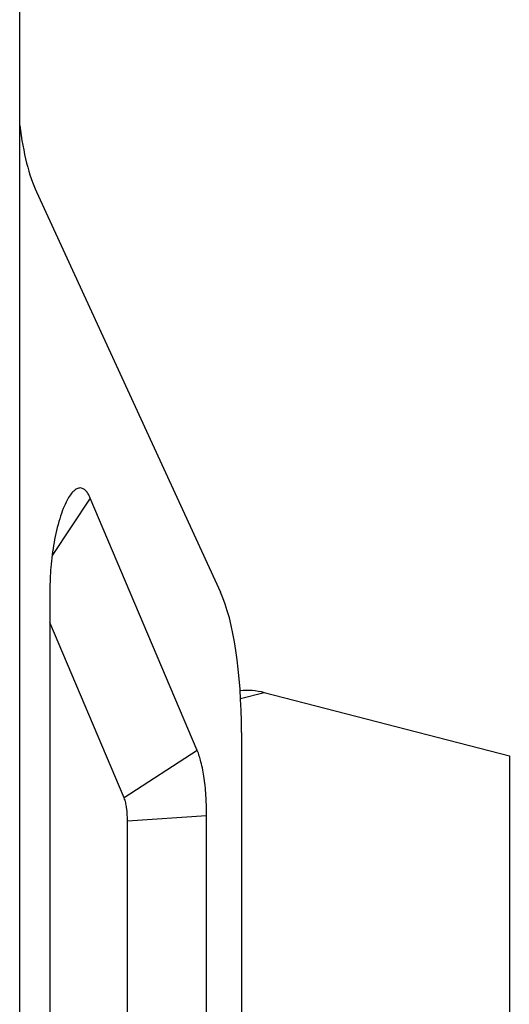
# Model space of a CAD drawing. Header units: millimetres. Extents: x 0 to 3905, y -1166 to 1110.
# Tile 146 of 155: x 2823 to 2829, y 530 to 543. Entities that reach past the tile are written whole.
import ezdxf

# ---------------------------------------------------------------- set-up
doc = ezdxf.new("R2010")
doc.units = ezdxf.units.MM
doc.header["$LTSCALE"] = 65.395
doc.layers.add('DE-13-001392DXF_CONTINUOUS_LINE', color=7, linetype='CONTINUOUS')
doc.layers.add('DE-19-005096DXF_CONTINUOUS_LINE', color=7, linetype='CONTINUOUS')

msp = doc.modelspace()

# ---------------------------------------------------------------- linework, layer by layer
at = {"layer": 'DE-13-001392DXF_CONTINUOUS_LINE'}
for p, q in [((2822.823, 520.912), (2822.823, 625.834)), ((2823.035, 540.697), (2825.371, 535.619)), ((2823.719, 536.811), (2823.234, 536.083)), ((2825.078, 533.608), (2823.719, 536.811)), ((2823.206, 535.642), (2823.206, 517.913)), ((2824.15, 533.005), (2823.206, 535.232)), ((2825.639, 533.837), (2825.639, 517.781)), ((2825.078, 533.608), (2824.15, 533.005)), ((2825.196, 532.779), (2824.192, 532.71)), ((2824.192, 519.766), (2824.192, 532.71)), ((2825.196, 519.836), (2825.196, 532.779))]:
    msp.add_line(p, q, dxfattribs=at)
for centre, start_param, end_param in [((2823.683, 543.39), -4.029891, -3.595028), ((2824.723, 532.926), -1.238329, -0.453436)]:
    msp.add_ellipse(centre, major_axis=(0.299, 3.037), ratio=0.285008, start_param=start_param, end_param=end_param, dxfattribs=at)
for points, knots in [([(2823.719, 536.811), (2823.711, 536.829), (2823.695, 536.862), (2823.665, 536.904), (2823.63, 536.932), (2823.589, 536.943), (2823.546, 536.931), (2823.504, 536.899), (2823.462, 536.849), (2823.437, 536.807), (2823.424, 536.784)], [0, 0, 0, 0, 0.137987, 0.256431, 0.356596, 0.446616, 0.542716, 0.661555, 0.812789, 1, 1, 1, 1]), ([(2823.424, 536.784), (2823.406, 536.749), (2823.371, 536.672), (2823.311, 536.495), (2823.254, 536.246), (2823.215, 535.942), (2823.206, 535.739), (2823.206, 535.642)], [0, 0, 0, 0, 0.099838, 0.216003, 0.47961, 0.752205, 1, 1, 1, 1]), ([(2825.196, 532.779), (2825.196, 532.855), (2825.192, 533.013), (2825.171, 533.243), (2825.134, 533.444), (2825.097, 533.561), (2825.078, 533.608)], [0, 0, 0, 0, 0.270218, 0.565131, 0.820803, 1, 1, 1, 1]), ([(2824.192, 532.71), (2824.192, 532.767), (2824.188, 532.846), (2824.17, 532.945), (2824.158, 532.986), (2824.15, 533.005)], [0, 0, 0, 0, 0.573975, 0.787245, 1, 1, 1, 1])]:
    msp.add_open_spline(points, degree=3, knots=knots, dxfattribs=at)
at = {"layer": 'DE-19-005096DXF_CONTINUOUS_LINE'}
for p, q in [((2825.628, 534.267), (2825.929, 534.345)), ((2825.929, 534.345), (2829.041, 533.54)), ((2829.041, 533.54), (2829.041, 530.099))]:
    msp.add_line(p, q, dxfattribs=at)
msp.add_open_spline([(2825.622, 534.37), (2825.673, 534.375), (2825.777, 534.376), (2825.879, 534.358), (2825.929, 534.345)], degree=3, knots=[0, 0, 0, 0, 0.492232, 1, 1, 1, 1], dxfattribs=at)

doc.saveas('drawing.dxf')
